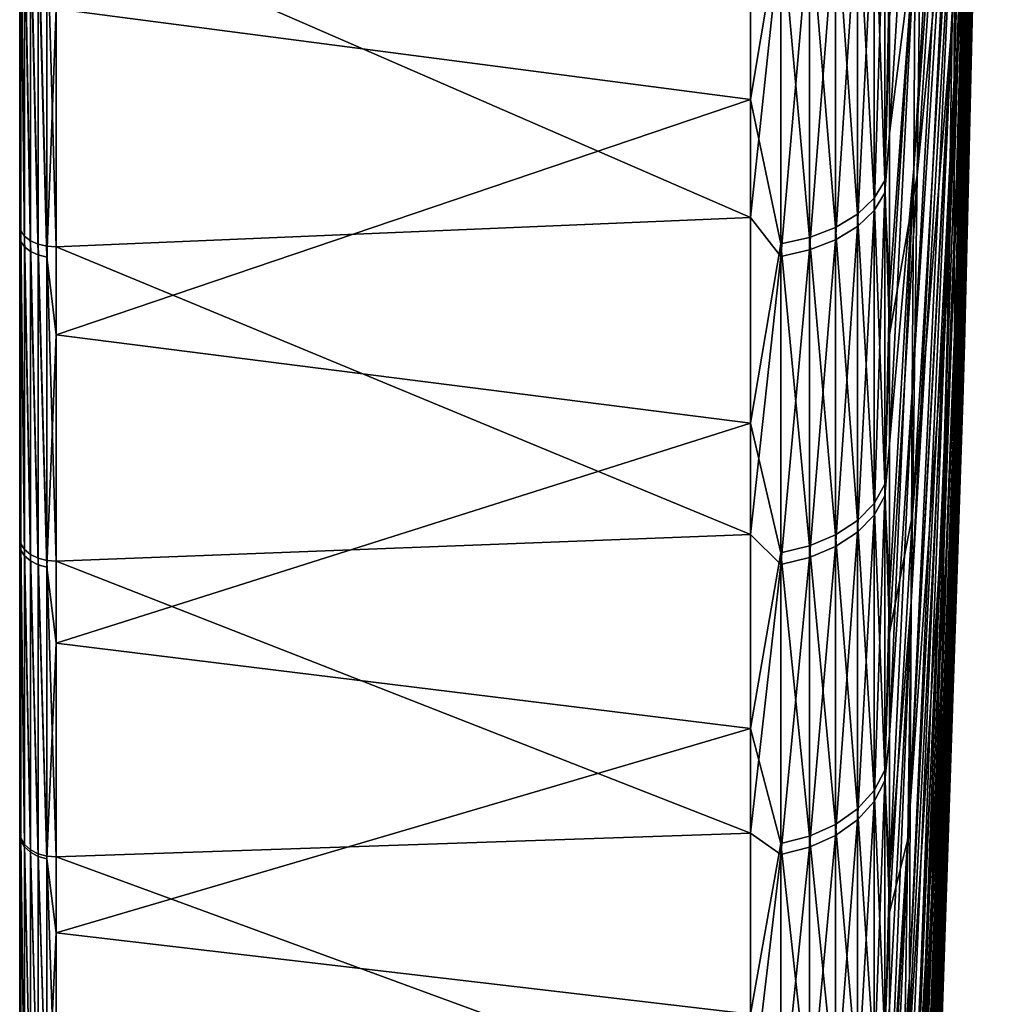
# Model space of a CAD drawing. Header units: metres. Extents: x 59 to 125, y -85 to 102.
# Tile 3 of 42: x 59 to 73, y -63 to -49. Entities that reach past the tile are written whole.
import ezdxf

# ---------------------------------------------------------------- set-up
doc = ezdxf.new("R2010")
doc.units = ezdxf.units.M
doc.layers.add('solid_21664500', color=7, linetype='CONTINUOUS')

msp = doc.modelspace()

# ---------------------------------------------------------------- linework, layer by layer
at = {"layer": 'solid_21664500'}
for points in [[(59, -84.156273, 7.615823), (59, 84.286781, 6), (59, 83.660004, 6)], [(59, -84.156273, 7.615823), (59, 83.689133, 11.67921), (59, 84.286781, 6)], [(59, -84.409454, -3.914168), (59, 83.850998, -2.00152), (59, 83.660004, -6)], [(59, -84.156273, 7.615823), (59, 83.660004, 6), (59, 83.850998, 2.00152)], [(59, -84.479797, 1.855262), (59, 83.850998, 2.00152), (59, 83.850998, -2.00152)], [(59, -84.409454, -3.914168), (59, -84.479797, 1.855262), (59, 83.850998, -2.00152)], [(59, -84.479797, 1.855262), (59, -84.156273, 7.615823), (59, 83.850998, 2.00152)], [(59, 83.761658, -11.147238), (59, -83.945526, -9.665577), (59, 83.660004, -6)], [(59, 83.761658, -11.147238), (59, -83.090164, -15.372021), (59, -83.945526, -9.665577)], [(59, 83.761658, -11.147238), (59, 82.92157, -16.257021), (59, -83.090164, -15.372021)], [(59, -83.440346, 13.341134), (59, 82.708168, 17.309969), (59, 83.689133, 11.67921)], [(59, -84.156273, 7.615823), (59, -83.440346, 13.341134), (59, 83.689133, 11.67921)], [(59, -83.945526, -9.665577), (59, -84.409454, -3.914168), (59, 83.660004, -6)], [(59, 82.92157, -16.257021), (59, -81.847366, -21.006769), (59, -83.090164, -15.372021)], [(59, 82.92157, -16.257021), (59, 81.770096, -21.305588), (59, -81.847366, -21.006769)], [(59, -82.335327, 19.004444), (59, 81.348885, 22.861198), (59, 82.708168, 17.309969)], [(59, -83.440346, 13.341134), (59, -82.335327, 19.004444), (59, 82.708168, 17.309969)], [(59, 81.770096, -21.305588), (59, 80.311546, -26.27416), (59, -81.847366, -21.006769)], [(59, -80.846359, 24.579268), (59, 79.617409, 28.308016), (59, 81.348885, 22.861198)], [(59, -82.335327, 19.004444), (59, -80.846359, 24.579268), (59, 81.348885, 22.861198)], [(59, 80.311546, -26.27416), (59, -80.222961, -26.543432), (59, -81.847366, -21.006769)], [(59, 80.311546, -26.27416), (59, 78.551414, -31.144053), (59, -80.222961, -26.543432)], [(59, -78.980499, 30.039265), (59, 77.521759, 33.62521), (59, 79.617409, 28.308016)], [(59, -80.846359, 24.579268), (59, -78.980499, 30.039265), (59, 79.617409, 28.308016)], [(59, 78.551414, -31.144053), (59, -78.224594, -31.956083), (59, -80.222961, -26.543432)], [(59, 78.551414, -31.144053), (59, 76.496223, -35.897137), (59, -78.224594, -31.956083)], [(59, -76.746208, 35.359512), (59, 75.071571, 38.788372), (59, 77.521759, 33.62521)], [(59, -78.980499, 30.039265), (59, -76.746208, 35.359512), (59, 77.521759, 33.62521)], [(59, 76.496223, -35.897137), (59, -75.861549, -37.219658), (59, -78.224594, -31.956083)], [(59, 76.496223, -35.897137), (59, 74.155876, -40.511539), (59, -75.861549, -37.219658)], [(59, -74.155876, 40.511539), (59, 72.278084, 43.77393), (59, 75.071571, 38.788372)], [(59, -76.746208, 35.359512), (59, -74.155876, 40.511539), (59, 75.071571, 38.788372)], [(59, 74.155876, -40.511539), (59, -73.144676, -42.309959), (59, -75.861549, -37.219658)], [(59, 74.155876, -40.511539), (59, 71.220154, -45.474884), (59, -73.144676, -42.309959)], [(59, -71.250275, 45.42767), (59, 69.153824, 48.559505), (59, 72.278084, 43.77393)], [(59, -74.155876, 40.511539), (59, -71.250275, 45.42767), (59, 72.278084, 43.77393)], [(59, 71.220154, -45.474884), (59, -70.086655, -47.203133), (59, -73.144676, -42.309959)], [(59, 71.220154, -45.474884), (59, 67.950516, -50.229515), (59, -70.086655, -47.203133)], [(59, -68.016335, 50.14035), (59, 65.713104, 53.123096), (59, 69.153824, 48.559505)], [(59, -71.250275, 45.42767), (59, -68.016335, 50.14035), (59, 69.153824, 48.559505)], [(59, 67.950516, -50.229515), (59, -66.701797, -51.876247), (59, -70.086655, -47.203133)], [(59, 67.950516, -50.229515), (59, 64.364212, -54.749634), (59, -66.701797, -51.876247)], [(59, -64.471413, 54.62336), (59, 61.971722, 57.443722), (59, 65.713104, 53.123096)], [(59, -68.016335, 50.14035), (59, -64.471413, 54.62336), (59, 65.713104, 53.123096)], [(59, 64.364212, -54.749634), (59, -63.005966, -56.307415), (59, -66.701797, -51.876247)], [(59, 64.364212, -54.749634), (59, 60.477657, -59.014645), (59, -63.005966, -56.307415)], [(59, -60.631454, 58.856625), (59, 57.94688, 61.501507), (59, 61.971722, 57.443722)], [(59, -64.471413, 54.62336), (59, -60.631454, 58.856625), (59, 61.971722, 57.443722)], [(59, 60.477657, -59.014645), (59, -59.016479, -60.475891), (59, -63.005966, -56.307415)], [(59, 60.477657, -59.014645), (59, 56.309189, -63.004383), (59, -59.016479, -60.475891)], [(59, -56.514217, 62.820541), (59, 53.657104, 65.277817), (59, 57.94688, 61.501507)], [(59, -60.631454, 58.856625), (59, -56.514217, 62.820541), (59, 57.94688, 61.501507)], [(59, 56.309189, -63.004383), (59, -54.752037, -64.362206), (59, -59.016479, -60.475891)], [(59, 56.309189, -63.004383), (59, 51.878323, -66.700211), (59, -54.752037, -64.362206)], [(59, -52.13863, 66.496933), (59, 49.122105, 68.755348), (59, 53.657104, 65.277817)], [(59, -56.514217, 62.820541), (59, -52.13863, 66.496933), (59, 53.657104, 65.277817)], [(59, 51.878323, -66.700211), (59, -50.232197, -67.94854), (59, -54.752037, -64.362206)], [(59, 51.878323, -66.700211), (59, 47.20578, -70.0849), (59, -50.232197, -67.94854)], [(59, -52.13863, 66.496933), (59, -47.524696, 69.869034), (59, 49.122105, 68.755348)], [(59, 47.20578, -70.0849), (59, -45.477943, -71.218201), (59, -50.232197, -67.94854)], [(72.092766, -50.072788, 30.411446), (72.558052, -35.230972, 20.758156), (72.559898, -34.467342, 21.843796)], [(72.092766, -50.072788, 30.411446), (72.559898, -34.467342, 21.843796), (72.096527, -48.526287, 32.605499)], [(72.68187, -34.685608, 0.787616), (72.315369, -50.305882, -7.714169), (72.344849, -48.786427, -9.926626)], [(72.68187, -34.685608, 0.787616), (72.667358, -35.426537, 1.888707), (72.315369, -50.305882, -7.714169)], [(72.558052, -35.230972, 20.758156), (72.091515, -51.448273, 28.106319), (72.507881, -37.86768, 20.687208)], [(72.092766, -50.072788, 30.411446), (72.091515, -51.448273, 28.106319), (72.558052, -35.230972, 20.758156)], [(72.667358, -35.426537, 1.888707), (72.287102, -51.652988, -5.39273), (72.315369, -50.305882, -7.714169)], [(72.667358, -35.426537, 1.888707), (72.653458, -36.082493, 3.042447), (72.287102, -51.652988, -5.39273)], [(72.557442, -35.910732, 19.618122), (72.507881, -37.86768, 20.687208), (72.092766, -52.644718, 25.703592)], [(72.558052, -36.502735, 18.430218), (72.557442, -35.910732, 19.618122), (72.092766, -52.644718, 25.703592)], [(72.653458, -36.082493, 3.042447), (72.260216, -52.819981, -2.97571), (72.287102, -51.652988, -5.39273)], [(72.653458, -36.082493, 3.042447), (72.640244, -36.649757, 4.242291), (72.260216, -52.819981, -2.97571)], [(72.559898, -37.003666, 17.20113), (72.558052, -36.502735, 18.430218), (72.092766, -52.644718, 25.703592)], [(72.640244, -36.649757, 4.242291), (72.234863, -53.800121, -0.477058), (72.260216, -52.819981, -2.97571)], [(72.640244, -36.649757, 4.242291), (72.627785, -37.125107, 5.481433), (72.234863, -53.800121, -0.477058)], [(72.559898, -37.003666, 17.20113), (72.092766, -52.644718, 25.703592), (72.096527, -53.655323, 23.21698)], [(72.562958, -37.410675, 15.937832), (72.559898, -37.003666, 17.20113), (72.096527, -53.655323, 23.21698)], [(72.627785, -37.125107, 5.481433), (72.211205, -54.587749, 2.088806), (72.234863, -53.800121, -0.477058)], [(72.627785, -37.125107, 5.481433), (72.616165, -37.505852, 6.752845), (72.211205, -54.587749, 2.088806)], [(72.562958, -37.410675, 15.937832), (72.096527, -53.655323, 23.21698), (72.102768, -54.474251, 20.660833)], [(72.567215, -37.721458, 14.647489), (72.562958, -37.410675, 15.937832), (72.102768, -54.474251, 20.660833)], [(72.616165, -37.505852, 6.752845), (72.189362, -55.178322, 4.707073), (72.211205, -54.587749, 2.088806)], [(72.616165, -37.505852, 6.752845), (72.605438, -37.789829, 8.049314), (72.189362, -55.178322, 4.707073)], [(72.567215, -37.721458, 14.647489), (72.102768, -54.474251, 20.660833), (72.111458, -55.096783, 18.049902)], [(72.572655, -37.93425, 13.337421), (72.567215, -37.721458, 14.647489), (72.111458, -55.096783, 18.049902)], [(72.605438, -37.789829, 8.049314), (72.169464, -55.568432, 7.362632), (72.189362, -55.178322, 4.707073)], [(72.605438, -37.789829, 8.049314), (72.595673, -37.97543, 9.363484), (72.169464, -55.568432, 7.362632)], [(72.507881, -37.86768, 20.687208), (72.091515, -51.448273, 28.106319), (72.092766, -52.644718, 25.703592)], [(72.572655, -37.93425, 13.337421), (72.111458, -55.096783, 18.049902), (72.122543, -55.519318, 15.399258)], [(72.579231, -38.047844, 12.015059), (72.572655, -37.93425, 13.337421), (72.122543, -55.519318, 15.399258)], [(72.579231, -38.047844, 12.015059), (72.122543, -55.519318, 15.399258), (72.135956, -55.739422, 12.724196)], [(72.586922, -38.061596, 10.687904), (72.579231, -38.047844, 12.015059), (72.135956, -55.739422, 12.724196)], [(72.586922, -38.061596, 10.687904), (72.135956, -55.739422, 12.724196), (72.151627, -55.755825, 10.040158)], [(72.595673, -37.97543, 9.363484), (72.151627, -55.755825, 10.040158), (72.169464, -55.568432, 7.362632)], [(72.595673, -37.97543, 9.363484), (72.586922, -38.061596, 10.687904), (72.151627, -55.755825, 10.040158)], [(72.504425, -38.942772, -18.933334), (72.064224, -49.274357, -33.348747), (72.113037, -45.867393, -35.378971)], [(72.504425, -38.942772, -18.933334), (72.471504, -41.174393, -17.442238), (72.064224, -49.274357, -33.348747)], [(72.135963, -40.822285, 40.028828), (71.547379, -48.032024, 56.458237), (71.524551, -51.339542, 54.26931)], [(72.122543, -42.954536, 38.398224), (72.135963, -40.822285, 40.028828), (71.524551, -51.339542, 54.26931)], [(72.471504, -41.174393, -17.442238), (72.015686, -52.520061, -31.069576), (72.064224, -49.274357, -33.348747)], [(72.471504, -41.174393, -17.442238), (72.438896, -43.286369, -15.786017), (72.015686, -52.520061, -31.069576)], [(71.574043, -51.439022, -52.419685), (72.161842, -42.31823, -37.148895), (72.113037, -45.867393, -35.378971)], [(71.574043, -51.439022, -52.419685), (71.64019, -46.507431, -54.595974), (72.161842, -42.31823, -37.148895)], [(72.122543, -42.954536, 38.398224), (71.524551, -51.339542, 54.26931), (71.50502, -54.474251, 51.839333)], [(72.111458, -44.95686, 36.610447), (72.122543, -42.954536, 38.398224), (71.50502, -54.474251, 51.839333)], [(72.438896, -43.286369, -15.786017), (71.96769, -55.586365, -28.554207), (72.015686, -52.520061, -31.069576)], [(72.438896, -43.286369, -15.786017), (72.406792, -45.266514, -13.974231), (71.96769, -55.586365, -28.554207)], [(71.573364, -44.570202, 58.393875), (71.185867, -48.591576, 67.083939), (71.18586, -50.853588, 65.385902)], [(71.547379, -48.032024, 56.458237), (71.573364, -44.570202, 58.393875), (71.18586, -50.853588, 65.385902)], [(72.111458, -44.95686, 36.610447), (71.50502, -54.474251, 51.839333), (71.488892, -57.418625, 49.181892)], [(72.102768, -46.817688, 34.675816), (72.111458, -44.95686, 36.610447), (71.488892, -57.418625, 49.181892)], [(72.406792, -45.266514, -13.974231), (71.920509, -58.456108, -25.816704), (71.96769, -55.586365, -28.554207)], [(72.406792, -45.266514, -13.974231), (72.375389, -47.103401, -12.017336), (71.920509, -58.456108, -25.816704)], [(59.017467, -47.804764, -69.836525), (59, -50.232197, -67.94854), (59, -45.477943, -71.218201)], [(69.240135, -45.609596, -71.424988), (69.240135, -50.377483, -68.145973), (59.513088, -49.104298, -69.381325)], [(69.664322, -47.837074, -69.88372), (69.240135, -50.377483, -68.145973), (69.240135, -45.609596, -71.424988)], [(71.507652, -56.190544, -49.874142), (72.113037, -45.867393, -35.378971), (72.064224, -49.274357, -33.348747)], [(71.507652, -56.190544, -49.874142), (71.574043, -51.439022, -52.419685), (72.113037, -45.867393, -35.378971)], [(71.64019, -46.507431, -54.595974), (71.185867, -53.670979, -63.0937), (71.185867, -49.240242, -66.609154)], [(71.574043, -51.439022, -52.419685), (71.185867, -53.670979, -63.0937), (71.64019, -46.507431, -54.595974)], [(72.102768, -46.817688, 34.675816), (71.488892, -57.418625, 49.181892), (71.47625, -60.1562, 46.311855)], [(72.096527, -48.526287, 32.605499), (72.102768, -46.817688, 34.675816), (71.47625, -60.1562, 46.311855)], [(70.969337, -47.253281, -69.030876), (71.122032, -47.02718, -68.700577), (71.122032, -51.510857, -65.40609)], [(71.185867, -49.240242, -66.609154), (71.122032, -51.510857, -65.40609), (71.122032, -47.02718, -68.700577)], [(72.375389, -47.103401, -12.017336), (71.874405, -61.113251, -22.872377), (71.920509, -58.456108, -25.816704)], [(72.375389, -47.103401, -12.017336), (72.344849, -48.786427, -9.926626), (71.874405, -61.113251, -22.872377)], [(70.734901, -47.455826, -69.326767), (70.969337, -47.253281, -69.030876), (70.969337, -51.758514, -65.720551)], [(70.969337, -51.931568, 65.583893), (71.122032, -51.683086, 65.270081), (71.122032, -47.208111, 68.576378)], [(70.969337, -47.435078, 68.906082), (70.969337, -51.931568, 65.583893), (71.122032, -47.208111, 68.576378)], [(70.969337, -51.758514, -65.720551), (70.969337, -47.253281, -69.030876), (71.122032, -51.510857, -65.40609)], [(71.185867, -48.591576, 67.083939), (71.122032, -47.208111, 68.576378), (71.122032, -51.683086, 65.270081)], [(69.240135, -52.027248, 66.894913), (69.240135, -47.340893, 70.289429), (59.513088, -47.793961, 70.290375)], [(69.664322, -48.021118, 69.757385), (69.240135, -47.340893, 70.289429), (69.240135, -52.027248, 66.894913)], [(70.734901, -52.154167, 65.865005), (70.969337, -51.931568, 65.583893), (70.969337, -47.435078, 68.906082)], [(70.734901, -47.638401, 69.201431), (70.734901, -52.154167, 65.865005), (70.969337, -47.435078, 68.906082)], [(59.017467, -52.216064, 66.602692), (59, -47.524696, 69.869034), (59, -52.13863, 66.496933)], [(59.017467, -52.216064, 66.602692), (59.017467, -47.594482, 69.980003), (59, -47.524696, 69.869034)], [(70.429466, -47.625519, -69.574669), (70.734901, -47.455826, -69.326767), (70.734901, -51.980366, -66.002251)], [(70.734901, -51.980366, -66.002251), (70.734901, -47.455826, -69.326767), (70.969337, -51.758514, -65.720551)], [(59.068981, -52.290188, 66.700134), (59.017467, -47.594482, 69.980003), (59.017467, -52.216064, 66.602692)], [(59.068981, -47.661602, 70.082405), (59.017467, -47.594482, 69.980003), (59.068981, -52.290188, 66.700134)], [(59.068981, -47.661602, 70.082405), (59.150913, -52.353249, 66.783539), (59.150913, -47.718628, 70.170052)], [(59.068981, -47.661602, 70.082405), (59.068981, -52.290188, 66.700134), (59.150913, -52.353249, 66.783539)], [(59.150913, -47.718628, 70.170052), (59.257481, -52.400784, 66.847008), (59.257481, -47.761524, 70.236755)], [(59.150913, -47.718628, 70.170052), (59.150913, -52.353249, 66.783539), (59.257481, -52.400784, 66.847008)], [(70.06707, -47.754574, -69.763199), (70.429466, -47.625519, -69.574669), (70.429466, -52.166241, -66.238266)], [(70.429466, -52.166241, -66.238266), (70.429466, -47.625519, -69.574669), (70.734901, -51.980366, -66.002251)], [(70.429466, -52.34066, 66.100525), (70.734901, -52.154167, 65.865005), (70.734901, -47.638401, 69.201431)], [(70.429466, -47.808746, 69.448883), (70.429466, -52.34066, 66.100525), (70.734901, -47.638401, 69.201431)], [(59.017467, -52.362576, -66.487564), (59, -50.232197, -67.94854), (59.017467, -47.804764, -69.836525)], [(59.017467, -47.804764, -69.836525), (59.068981, -47.873917, -69.937546), (59.068981, -52.43832, -66.58374)], [(59.017467, -52.362576, -66.487564), (59.017467, -47.804764, -69.836525), (59.068981, -52.43832, -66.58374)], [(59.257481, -47.761524, 70.236755), (59.381157, -52.429432, 66.886086), (59.381157, -47.787251, 70.277824)], [(59.257481, -47.761524, 70.236755), (59.257481, -52.400784, 66.847008), (59.381157, -52.429432, 66.886086)], [(59.381157, -47.787251, 70.277824), (59.513088, -52.437145, 66.898026), (59.513088, -47.793961, 70.290375)], [(59.381157, -47.787251, 70.277824), (59.381157, -52.429432, 66.886086), (59.513088, -52.437145, 66.898026)], [(69.240135, -52.027248, 66.894913), (59.513088, -47.793961, 70.290375), (59.513088, -52.437145, 66.898026)], [(69.664322, -52.397968, -66.532501), (69.240135, -50.377483, -68.145973), (69.664322, -47.837074, -69.88372)], [(69.664322, -47.837074, -69.88372), (70.06707, -47.754574, -69.763199), (70.06707, -52.307602, -66.417755)], [(69.664322, -52.397968, -66.532501), (69.664322, -47.837074, -69.88372), (70.06707, -52.307602, -66.417755)], [(70.06707, -52.307602, -66.417755), (70.06707, -47.754574, -69.763199), (70.429466, -52.166241, -66.238266)], [(70.06707, -52.482494, 66.279648), (70.429466, -52.34066, 66.100525), (70.429466, -47.808746, 69.448883)], [(70.06707, -47.938301, 69.637077), (70.06707, -52.482494, 66.279648), (70.429466, -47.808746, 69.448883)], [(59.068981, -47.873917, -69.937546), (59.150913, -47.932968, -70.023811), (59.150913, -52.503002, -66.665871)], [(59.068981, -52.43832, -66.58374), (59.068981, -47.873917, -69.937546), (59.150913, -52.503002, -66.665871)], [(59.150913, -47.932968, -70.023811), (59.257481, -47.977749, -70.089233), (59.257481, -52.552055, -66.728149)], [(59.150913, -52.503002, -66.665871), (59.150913, -47.932968, -70.023811), (59.257481, -52.552055, -66.728149)], [(59.257481, -47.977749, -70.089233), (59.381157, -48.005104, -70.129189), (59.381157, -52.582016, -66.766197)], [(59.257481, -52.552055, -66.728149), (59.257481, -47.977749, -70.089233), (59.381157, -52.582016, -66.766197)], [(69.664322, -52.573162, 66.39415), (70.06707, -52.482494, 66.279648), (70.06707, -47.938301, 69.637077)], [(69.664322, -48.021118, 69.757385), (69.664322, -52.573162, 66.39415), (70.06707, -47.938301, 69.637077)], [(59.513088, -49.104298, -69.381325), (59.381157, -52.582016, -66.766197), (59.381157, -48.005104, -70.129189)], [(69.664322, -48.021118, 69.757385), (69.240135, -52.027248, 66.894913), (69.664322, -52.573162, 66.39415)], [(71.547379, -48.032024, 56.458237), (71.18586, -50.853588, 65.385902), (71.185867, -53.056458, 63.61132)], [(71.547379, -48.032024, 56.458237), (71.185867, -53.056458, 63.61132), (71.18586, -55.197266, 61.763008)], [(71.524551, -51.339542, 54.26931), (71.547379, -48.032024, 56.458237), (71.18586, -55.197266, 61.763008)], [(72.096527, -48.526287, 32.605499), (71.47625, -60.1562, 46.311855), (71.467171, -62.671661, 43.24527)], [(72.092766, -50.072788, 30.411446), (72.096527, -48.526287, 32.605499), (71.467171, -62.671661, 43.24527)], [(71.18586, -50.853588, 65.385902), (71.185867, -48.591576, 67.083939), (71.122032, -51.683086, 65.270081)], [(72.344849, -48.786427, -9.926626), (71.829636, -63.542927, -19.737694), (71.874405, -61.113251, -22.872377)], [(72.344849, -48.786427, -9.926626), (72.315369, -50.305882, -7.714169), (71.829636, -63.542927, -19.737694)], [(59.513088, -49.104298, -69.381325), (59.513088, -53.670055, -65.91301), (59.381157, -52.582016, -66.766197)], [(69.240135, -50.377483, -68.145973), (59.513088, -53.670055, -65.91301), (59.513088, -49.104298, -69.381325)], [(71.185867, -49.240242, -66.609154), (71.185867, -53.670979, -63.0937), (71.122032, -51.510857, -65.40609)], [(71.441422, -60.734409, -46.974125), (72.064224, -49.274357, -33.348747), (72.015686, -52.520061, -31.069576)], [(71.441422, -60.734409, -46.974125), (71.507652, -56.190544, -49.874142), (72.064224, -49.274357, -33.348747)], [(72.092766, -50.072788, 30.411446), (71.459869, -66.981308, 36.592052), (71.950981, -55.283516, 30.201523)], [(72.092766, -50.072788, 30.411446), (71.4617, -64.950943, 39.999283), (71.459869, -66.981308, 36.592052)], [(72.092766, -50.072788, 30.411446), (71.467171, -62.671661, 43.24527), (71.4617, -64.950943, 39.999283)], [(72.092766, -50.072788, 30.411446), (71.950981, -55.283516, 30.201523), (72.091515, -51.448273, 28.106319)], [(59.017467, -52.362576, -66.487564), (59, -54.752037, -64.362206), (59, -50.232197, -67.94854)], [(72.315369, -50.305882, -7.714169), (71.786453, -65.731552, -16.430183), (71.829636, -63.542927, -19.737694)], [(72.315369, -50.305882, -7.714169), (72.287102, -51.652988, -5.39273), (71.786453, -65.731552, -16.430183)], [(69.240135, -50.377483, -68.145973), (69.240135, -54.910488, -64.549225), (59.513088, -53.670055, -65.91301)], [(69.664322, -52.397968, -66.532501), (69.240135, -54.910488, -64.549225), (69.240135, -50.377483, -68.145973)], [(71.185867, -53.056458, 63.61132), (71.18586, -50.853588, 65.385902), (71.122032, -51.683086, 65.270081)], [(71.524551, -51.339542, 54.26931), (71.18586, -55.197266, 61.763008), (71.185867, -57.273926, 59.842152)], [(71.524551, -51.339542, 54.26931), (71.185867, -57.273926, 59.842152), (71.18586, -59.283607, 57.85202)], [(71.50502, -54.474251, 51.839333), (71.524551, -51.339542, 54.26931), (71.18586, -59.283607, 57.85202)], [(71.574043, -51.439022, -52.419685), (71.18586, -57.851551, -59.284103), (71.185867, -53.670979, -63.0937)], [(71.507652, -56.190544, -49.874142), (71.18586, -57.851551, -59.284103), (71.574043, -51.439022, -52.419685)], [(70.969337, -51.758514, -65.720551), (71.122032, -51.510857, -65.40609), (71.122032, -55.764473, -61.819485)], [(71.185867, -53.670979, -63.0937), (71.122032, -55.764473, -61.819485), (71.122032, -51.510857, -65.40609)], [(72.091515, -51.448273, 28.106319), (71.950981, -55.283516, 30.201523), (71.4617, -68.751381, 33.042629)], [(72.092766, -52.644718, 25.703592), (72.091515, -51.448273, 28.106319), (71.4617, -68.751381, 33.042629)], [(70.969337, -56.196121, 61.968788), (71.122032, -55.927231, 61.672276), (71.122032, -51.683086, 65.270081)], [(70.969337, -51.931568, 65.583893), (70.969337, -56.196121, 61.968788), (71.122032, -51.683086, 65.270081)], [(71.185867, -53.056458, 63.61132), (71.122032, -51.683086, 65.270081), (71.122032, -55.927231, 61.672276)], [(72.287102, -51.652988, -5.39273), (71.745094, -67.666893, -12.968342), (71.786453, -65.731552, -16.430183)], [(72.287102, -51.652988, -5.39273), (72.260216, -52.819981, -2.97571), (71.745094, -67.666893, -12.968342)], [(70.734901, -51.980366, -66.002251), (70.969337, -51.758514, -65.720551), (70.969337, -56.032578, -62.116703)], [(70.969337, -56.032578, -62.116703), (70.969337, -51.758514, -65.720551), (71.122032, -55.764473, -61.819485)], [(70.429466, -52.166241, -66.238266), (70.734901, -51.980366, -66.002251), (70.734901, -56.272755, -62.382954)], [(70.734901, -56.436996, 62.234406), (70.969337, -56.196121, 61.968788), (70.969337, -51.931568, 65.583893)], [(70.734901, -52.154167, 65.865005), (70.734901, -56.436996, 62.234406), (70.969337, -51.931568, 65.583893)], [(70.734901, -56.272755, -62.382954), (70.734901, -51.980366, -66.002251), (70.969337, -56.032578, -62.116703)], [(69.240135, -56.471031, 63.188499), (69.240135, -52.027248, 66.894913), (59.513088, -52.437145, 66.898026)], [(69.664322, -52.573162, 66.39415), (69.240135, -52.027248, 66.894913), (69.240135, -56.471031, 63.188499)], [(59.017467, -56.598778, 62.920696), (59, -52.13863, 66.496933), (59, -56.514217, 62.820541)], [(59.017467, -56.598778, 62.920696), (59.017467, -52.216064, 66.602692), (59, -52.13863, 66.496933)], [(59.068981, -56.679543, 63.012711), (59.017467, -52.216064, 66.602692), (59.017467, -56.598778, 62.920696)], [(59.068981, -52.290188, 66.700134), (59.017467, -52.216064, 66.602692), (59.068981, -56.679543, 63.012711)], [(70.06707, -52.307602, -66.417755), (70.429466, -52.166241, -66.238266), (70.429466, -56.473976, -62.606026)], [(70.429466, -56.638805, 62.456944), (70.734901, -56.436996, 62.234406), (70.734901, -52.154167, 65.865005)], [(70.429466, -52.34066, 66.100525), (70.429466, -56.638805, 62.456944), (70.734901, -52.154167, 65.865005)], [(70.429466, -56.473976, -62.606026), (70.429466, -52.166241, -66.238266), (70.734901, -56.272755, -62.382954)], [(59.017467, -56.686523, -62.841656), (59, -54.752037, -64.362206), (59.017467, -52.362576, -66.487564)], [(59.017467, -52.362576, -66.487564), (59.068981, -52.43832, -66.58374), (59.068981, -56.768524, -62.932556)], [(59.017467, -56.686523, -62.841656), (59.017467, -52.362576, -66.487564), (59.068981, -56.768524, -62.932556)], [(59.068981, -52.290188, 66.700134), (59.150913, -56.748322, 63.091454), (59.150913, -52.353249, 66.783539)], [(59.068981, -52.290188, 66.700134), (59.068981, -56.679543, 63.012711), (59.150913, -56.748322, 63.091454)], [(59.150913, -52.353249, 66.783539), (59.257481, -56.800255, 63.151371), (59.257481, -52.400784, 66.847008)], [(59.150913, -52.353249, 66.783539), (59.150913, -56.748322, 63.091454), (59.257481, -56.800255, 63.151371)], [(59.257481, -52.400784, 66.847008), (59.381157, -56.831673, 63.188244), (59.381157, -52.429432, 66.886086)], [(59.257481, -52.400784, 66.847008), (59.257481, -56.800255, 63.151371), (59.381157, -56.831673, 63.188244)], [(69.664322, -56.724834, -62.884125), (69.240135, -54.910488, -64.549225), (69.664322, -52.397968, -66.532501)], [(69.664322, -52.397968, -66.532501), (70.06707, -52.307602, -66.417755), (70.06707, -56.62701, -62.775677)], [(69.664322, -56.724834, -62.884125), (69.664322, -52.397968, -66.532501), (70.06707, -56.62701, -62.775677)], [(70.06707, -56.62701, -62.775677), (70.06707, -52.307602, -66.417755), (70.429466, -56.473976, -62.606026)], [(70.06707, -56.792286, 62.626194), (70.429466, -56.638805, 62.456944), (70.429466, -52.34066, 66.100525)], [(70.06707, -52.482494, 66.279648), (70.06707, -56.792286, 62.626194), (70.429466, -52.34066, 66.100525)], [(59.068981, -52.43832, -66.58374), (59.150913, -52.503002, -66.665871), (59.150913, -56.838547, -63.010181)], [(59.068981, -56.768524, -62.932556), (59.068981, -52.43832, -66.58374), (59.150913, -56.838547, -63.010181)], [(59.150913, -52.503002, -66.665871), (59.257481, -52.552055, -66.728149), (59.257481, -56.891647, -63.06905)], [(59.150913, -56.838547, -63.010181), (59.150913, -52.503002, -66.665871), (59.257481, -56.891647, -63.06905)], [(59.381157, -52.429432, 66.886086), (59.513088, -56.84034, 63.199493), (59.513088, -52.437145, 66.898026)], [(59.381157, -52.429432, 66.886086), (59.381157, -56.831673, 63.188244), (59.513088, -56.84034, 63.199493)], [(69.240135, -56.471031, 63.188499), (59.513088, -52.437145, 66.898026), (59.513088, -56.84034, 63.199493)], [(69.664322, -56.8904, 62.734383), (70.06707, -56.792286, 62.626194), (70.06707, -52.482494, 66.279648)], [(69.664322, -52.573162, 66.39415), (69.664322, -56.8904, 62.734383), (70.06707, -52.482494, 66.279648)], [(71.375725, -65.044228, -43.736481), (72.015686, -52.520061, -31.069576), (71.96769, -55.586365, -28.554207)], [(71.375725, -65.044228, -43.736481), (71.441422, -60.734409, -46.974125), (72.015686, -52.520061, -31.069576)], [(59.257481, -52.552055, -66.728149), (59.381157, -52.582016, -66.766197), (59.381157, -56.924084, -63.105007)], [(59.257481, -56.891647, -63.06905), (59.257481, -52.552055, -66.728149), (59.381157, -56.924084, -63.105007)], [(59.513088, -53.670055, -65.91301), (59.381157, -56.924084, -63.105007), (59.381157, -52.582016, -66.766197)], [(69.664322, -52.573162, 66.39415), (69.240135, -56.471031, 63.188499), (69.664322, -56.8904, 62.734383)], [(72.092766, -52.644718, 25.703592), (71.4617, -68.751381, 33.042629), (71.467171, -70.251282, 29.370867)], [(72.096527, -53.655323, 23.21698), (72.092766, -52.644718, 25.703592), (71.467171, -70.251282, 29.370867)], [(72.260216, -52.819981, -2.97571), (71.705795, -69.338112, -9.371531), (71.745094, -67.666893, -12.968342)], [(72.260216, -52.819981, -2.97571), (72.234863, -53.800121, -0.477058), (71.705795, -69.338112, -9.371531)], [(71.18586, -55.197266, 61.763008), (71.185867, -53.056458, 63.61132), (71.122032, -55.927231, 61.672276)], [(59.513088, -53.670055, -65.91301), (59.513088, -57.9916, -62.144787), (59.381157, -56.924084, -63.105007)], [(69.240135, -54.910488, -64.549225), (59.513088, -57.9916, -62.144787), (59.513088, -53.670055, -65.91301)], [(71.185867, -53.670979, -63.0937), (71.18586, -57.851551, -59.284103), (71.122032, -55.764473, -61.819485)], [(72.096527, -53.655323, 23.21698), (71.467171, -70.251282, 29.370867), (71.47625, -71.472618, 25.597294)], [(72.102768, -54.474251, 20.660833), (72.096527, -53.655323, 23.21698), (71.47625, -71.472618, 25.597294)], [(72.234863, -53.800121, -0.477058), (71.66877, -70.735878, -5.659863), (71.705795, -69.338112, -9.371531)], [(72.234863, -53.800121, -0.477058), (72.211205, -54.587749, 2.088806), (71.66877, -70.735878, -5.659863)], [(71.50502, -54.474251, 51.839333), (71.18586, -59.283607, 57.85202), (71.185867, -61.224274, 55.79409)], [(71.488892, -57.418625, 49.181892), (71.50502, -54.474251, 51.839333), (71.185867, -61.224274, 55.79409)], [(72.102768, -54.474251, 20.660833), (71.47625, -71.472618, 25.597294), (71.488892, -72.408554, 21.743017)], [(72.111458, -55.096783, 18.049902), (72.102768, -54.474251, 20.660833), (71.488892, -72.408554, 21.743017)], [(72.211205, -54.587749, 2.088806), (71.634232, -71.852364, -1.854097), (71.66877, -70.735878, -5.659863)], [(72.211205, -54.587749, 2.088806), (72.189362, -55.178322, 4.707073), (71.634232, -71.852364, -1.854097)], [(59.017467, -56.686523, -62.841656), (59, -59.016479, -60.475891), (59, -54.752037, -64.362206)], [(69.240135, -54.910488, -64.549225), (69.240135, -59.187473, -60.65152), (59.513088, -57.9916, -62.144787)], [(69.664322, -56.724834, -62.884125), (69.240135, -59.187473, -60.65152), (69.240135, -54.910488, -64.549225)], [(72.111458, -55.096783, 18.049902), (71.488892, -72.408554, 21.743017), (71.50502, -73.053856, 17.829592)], [(72.122543, -55.519318, 15.399258), (72.111458, -55.096783, 18.049902), (71.50502, -73.053856, 17.829592)], [(71.185867, -57.273926, 59.842152), (71.18586, -55.197266, 61.763008), (71.122032, -55.927231, 61.672276)], [(71.950981, -55.283516, 30.201523), (71.459869, -66.981308, 36.592052), (71.4617, -68.751381, 33.042629)], [(72.189362, -55.178322, 4.707073), (71.602371, -72.681328, 2.024483), (71.634232, -71.852364, -1.854097)], [(72.189362, -55.178322, 4.707073), (72.169464, -55.568432, 7.362632), (71.602371, -72.681328, 2.024483)], [(72.122543, -55.519318, 15.399258), (71.50502, -73.053856, 17.829592), (71.524551, -73.404922, 13.878901)], [(72.135956, -55.739422, 12.724196), (72.122543, -55.519318, 15.399258), (71.524551, -73.404922, 13.878901)], [(72.169464, -55.568432, 7.362632), (71.573364, -73.218132, 5.954187), (71.602371, -72.681328, 2.024483)], [(72.169464, -55.568432, 7.362632), (72.151627, -55.755825, 10.040158), (71.573364, -73.218132, 5.954187)], [(71.310944, -69.094971, -40.180008), (71.96769, -55.586365, -28.554207), (71.920509, -58.456108, -25.816704)], [(71.310944, -69.094971, -40.180008), (71.375725, -65.044228, -43.736481), (71.96769, -55.586365, -28.554207)], [(70.969337, -56.032578, -62.116703), (71.122032, -55.764473, -61.819485), (71.122032, -59.769028, -57.956776)], [(71.18586, -57.851551, -59.284103), (71.122032, -59.769028, -57.956776), (71.122032, -55.764473, -61.819485)], [(72.135956, -55.739422, 12.724196), (71.524551, -73.404922, 13.878901), (71.547379, -73.459785, 9.91304)], [(72.151627, -55.755825, 10.040158), (72.135956, -55.739422, 12.724196), (71.547379, -73.459785, 9.91304)], [(72.151627, -55.755825, 10.040158), (71.547379, -73.459785, 9.91304), (71.573364, -73.218132, 5.954187)], [(70.969337, -60.209686, 58.076916), (71.122032, -59.921593, 57.799026), (71.122032, -55.927231, 61.672276)], [(70.969337, -56.196121, 61.968788), (70.969337, -60.209686, 58.076916), (71.122032, -55.927231, 61.672276)], [(71.185867, -57.273926, 59.842152), (71.122032, -55.927231, 61.672276), (71.122032, -59.921593, 57.799026)], [(70.734901, -56.272755, -62.382954), (70.969337, -56.032578, -62.116703), (70.969337, -60.056389, -58.235424)], [(70.969337, -60.056389, -58.235424), (70.969337, -56.032578, -62.116703), (71.122032, -59.769028, -57.956776)], [(70.429466, -56.473976, -62.606026), (70.734901, -56.272755, -62.382954), (70.734901, -60.313812, -58.485043)], [(70.734901, -60.467766, 58.325855), (70.969337, -60.209686, 58.076916), (70.969337, -56.196121, 61.968788)], [(70.734901, -56.436996, 62.234406), (70.734901, -60.467766, 58.325855), (70.969337, -56.196121, 61.968788)], [(70.734901, -60.313812, -58.485043), (70.734901, -56.272755, -62.382954), (70.969337, -60.056389, -58.235424)], [(71.507652, -56.190544, -49.874142), (71.18586, -61.762318, -55.198059), (71.18586, -57.851551, -59.284103)], [(71.441422, -60.734409, -46.974125), (71.18586, -61.762318, -55.198059), (71.507652, -56.190544, -49.874142)], [(59.017467, -60.722576, 58.950863), (59, -56.514217, 62.820541), (59, -60.631454, 58.856625)], [(59.017467, -60.722576, 58.950863), (59.017467, -56.598778, 62.920696), (59, -56.514217, 62.820541)], [(69.240135, -60.65152, 59.187473), (69.240135, -56.471031, 63.188499), (59.513088, -56.84034, 63.199493)], [(69.664322, -56.8904, 62.734383), (69.240135, -56.471031, 63.188499), (69.240135, -60.65152, 59.187473)], [(70.06707, -56.62701, -62.775677), (70.429466, -56.473976, -62.606026), (70.429466, -60.529484, -58.694172)], [(70.429466, -60.683987, 58.534416), (70.734901, -60.467766, 58.325855), (70.734901, -56.436996, 62.234406)], [(70.429466, -56.638805, 62.456944), (70.429466, -60.683987, 58.534416), (70.734901, -56.436996, 62.234406)], [(70.429466, -60.529484, -58.694172), (70.429466, -56.473976, -62.606026), (70.734901, -60.313812, -58.485043)], [(59.017467, -60.757298, -58.915077), (59, -59.016479, -60.475891), (59.017467, -56.686523, -62.841656)], [(59.068981, -60.809582, 59.036995), (59.017467, -56.598778, 62.920696), (59.017467, -60.722576, 58.950863)], [(59.068981, -56.679543, 63.012711), (59.017467, -56.598778, 62.920696), (59.068981, -60.809582, 59.036995)], [(59.017467, -56.686523, -62.841656), (59.068981, -56.768524, -62.932556), (59.068981, -60.845184, -59.000301)], [(59.017467, -60.757298, -58.915077), (59.017467, -56.686523, -62.841656), (59.068981, -60.845184, -59.000301)], [(59.068981, -56.679543, 63.012711), (59.150913, -60.883739, 59.110691), (59.150913, -56.748322, 63.091454)], [(59.068981, -56.679543, 63.012711), (59.068981, -60.809582, 59.036995), (59.150913, -60.883739, 59.110691)], [(69.664322, -56.724834, -62.884125), (70.06707, -56.62701, -62.775677), (70.06707, -60.693508, -58.853226)], [(70.06707, -60.693508, -58.853226), (70.06707, -56.62701, -62.775677), (70.429466, -60.529484, -58.694172)], [(70.06707, -60.848431, 58.693035), (70.429466, -60.683987, 58.534416), (70.429466, -56.638805, 62.456944)], [(70.06707, -56.792286, 62.626194), (70.06707, -60.848431, 58.693035), (70.429466, -56.638805, 62.456944)], [(59.068981, -56.768524, -62.932556), (59.150913, -56.838547, -63.010181), (59.150913, -60.920235, -59.073078)], [(59.068981, -60.845184, -59.000301), (59.068981, -56.768524, -62.932556), (59.150913, -60.920235, -59.073078)], [(59.150913, -56.748322, 63.091454), (59.257481, -60.939808, 59.166752), (59.257481, -56.800255, 63.151371)], [(59.150913, -56.748322, 63.091454), (59.150913, -60.883739, 59.110691), (59.257481, -60.939808, 59.166752)], [(59.257481, -56.800255, 63.151371), (59.381157, -60.973827, 59.201229), (59.381157, -56.831673, 63.188244)], [(59.257481, -56.800255, 63.151371), (59.257481, -60.939808, 59.166752), (59.381157, -60.973827, 59.201229)], [(69.664322, -60.798359, -58.954899), (69.240135, -59.187473, -60.65152), (69.664322, -56.724834, -62.884125)], [(69.664322, -60.798359, -58.954899), (69.664322, -56.724834, -62.884125), (70.06707, -60.693508, -58.853226)], [(69.664322, -60.953548, 58.79443), (70.06707, -60.848431, 58.693035), (70.06707, -56.792286, 62.626194)], [(69.664322, -56.8904, 62.734383), (69.664322, -60.953548, 58.79443), (70.06707, -56.792286, 62.626194)], [(59.150913, -56.838547, -63.010181), (59.257481, -56.891647, -63.06905), (59.257481, -60.97715, -59.128265)], [(59.150913, -60.920235, -59.073078), (59.150913, -56.838547, -63.010181), (59.257481, -60.97715, -59.128265)], [(59.257481, -56.891647, -63.06905), (59.381157, -56.924084, -63.105007), (59.381157, -61.011913, -59.161976)], [(59.257481, -60.97715, -59.128265), (59.257481, -56.891647, -63.06905), (59.381157, -61.011913, -59.161976)], [(59.381157, -56.831673, 63.188244), (59.513088, -60.983387, 59.211712), (59.513088, -56.84034, 63.199493)], [(59.381157, -56.831673, 63.188244), (59.381157, -60.973827, 59.201229), (59.513088, -60.983387, 59.211712)], [(59.513088, -57.9916, -62.144787), (59.381157, -61.011913, -59.161976), (59.381157, -56.924084, -63.105007)], [(69.240135, -60.65152, 59.187473), (59.513088, -56.84034, 63.199493), (59.513088, -60.983387, 59.211712)], [(69.664322, -56.8904, 62.734383), (69.240135, -60.65152, 59.187473), (69.664322, -60.953548, 58.79443)], [(71.18586, -59.283607, 57.85202), (71.185867, -57.273926, 59.842152), (71.122032, -59.921593, 57.799026)], [(71.488892, -57.418625, 49.181892), (71.185867, -61.224274, 55.79409), (71.185867, -63.093555, 53.671223)], [(71.488892, -57.418625, 49.181892), (71.185867, -63.093555, 53.671223), (71.185867, -64.88913, 51.485935)], [(71.47625, -60.1562, 46.311855), (71.488892, -57.418625, 49.181892), (71.185867, -64.88913, 51.485935)], [(71.18586, -57.851551, -59.284103), (71.18586, -61.762318, -55.198059), (71.122032, -59.769028, -57.956776)], [(59.513088, -57.9916, -62.144787), (59.513088, -62.049271, -58.093788), (59.381157, -61.011913, -59.161976)], [(69.240135, -59.187473, -60.65152), (59.513088, -62.049271, -58.093788), (59.513088, -57.9916, -62.144787)], [(71.247452, -72.863106, -36.325363), (71.920509, -58.456108, -25.816704), (71.874405, -61.113251, -22.872377)], [(71.247452, -72.863106, -36.325363), (71.310944, -69.094971, -40.180008), (71.920509, -58.456108, -25.816704)], [(59.017467, -60.757298, -58.915077), (59, -63.005966, -56.307415), (59, -59.016479, -60.475891)], [(69.240135, -59.187473, -60.65152), (69.240135, -63.188499, -56.471031), (59.513088, -62.049271, -58.093788)], [(69.664322, -60.798359, -58.954899), (69.240135, -63.188499, -56.471031), (69.240135, -59.187473, -60.65152)], [(71.185867, -61.224274, 55.79409), (71.18586, -59.283607, 57.85202), (71.122032, -59.921593, 57.799026)], [(70.969337, -60.056389, -58.235424), (71.122032, -59.769028, -57.956776), (71.122032, -63.506641, -53.83522)], [(71.18586, -61.762318, -55.198059), (71.122032, -63.506641, -53.83522), (71.122032, -59.769028, -57.956776)], [(70.969337, -63.954342, 53.925659), (71.122032, -63.648331, 53.667633), (71.122032, -59.921593, 57.799026)], [(70.969337, -60.209686, 58.076916), (70.969337, -63.954342, 53.925659), (71.122032, -59.921593, 57.799026)], [(71.185867, -61.224274, 55.79409), (71.122032, -59.921593, 57.799026), (71.122032, -63.648331, 53.667633)], [(70.734901, -60.313812, -58.485043), (70.969337, -60.056389, -58.235424), (70.969337, -63.811974, -54.094051)], [(70.969337, -63.811974, -54.094051), (70.969337, -60.056389, -58.235424), (71.122032, -63.506641, -53.83522)], [(70.734901, -64.22847, 54.156803), (70.969337, -63.954342, 53.925659), (70.969337, -60.209686, 58.076916)], [(70.734901, -60.467766, 58.325855), (70.734901, -64.22847, 54.156803), (70.969337, -60.209686, 58.076916)], [(71.47625, -60.1562, 46.311855), (71.185867, -64.88913, 51.485935), (71.185867, -66.609306, 49.24017)], [(71.467171, -62.671661, 43.24527), (71.47625, -60.1562, 46.311855), (71.185867, -66.609306, 49.24017)], [(70.429466, -60.529484, -58.694172), (70.734901, -60.313812, -58.485043), (70.734901, -64.085495, -54.32592)], [(70.734901, -64.085495, -54.32592), (70.734901, -60.313812, -58.485043), (70.969337, -63.811974, -54.094051)], [(70.06707, -60.693508, -58.853226), (70.429466, -60.529484, -58.694172), (70.429466, -64.314651, -54.52018)], [(70.429466, -64.458138, 54.35046), (70.734901, -64.22847, 54.156803), (70.734901, -60.467766, 58.325855)], [(70.429466, -60.683987, 58.534416), (70.429466, -64.458138, 54.35046), (70.734901, -60.467766, 58.325855)], [(70.429466, -64.314651, -54.52018), (70.429466, -60.529484, -58.694172), (70.734901, -64.085495, -54.32592)], [(59.017467, -64.568588, 54.711357), (59, -60.631454, 58.856625), (59, -64.471413, 54.62336)], [(59.017467, -64.568588, 54.711357), (59.017467, -60.722576, 58.950863), (59, -60.631454, 58.856625)], [(69.240135, -64.549225, 54.910488), (69.240135, -60.65152, 59.187473), (59.513088, -60.983387, 59.211712)], [(69.664322, -60.953548, 58.79443), (69.240135, -60.65152, 59.187473), (69.240135, -64.549225, 54.910488)], [(70.06707, -64.632813, 54.497738), (70.429466, -64.458138, 54.35046), (70.429466, -60.683987, 58.534416)], [(70.06707, -60.848431, 58.693035), (70.06707, -64.632813, 54.497738), (70.429466, -60.683987, 58.534416)], [(59.017467, -64.556709, -54.725376), (59, -63.005966, -56.307415), (59.017467, -60.757298, -58.915077)], [(59.068981, -64.661415, 54.791183), (59.017467, -60.722576, 58.950863), (59.017467, -64.568588, 54.711357)], [(59.068981, -60.809582, 59.036995), (59.017467, -60.722576, 58.950863), (59.068981, -64.661415, 54.791183)], [(59.017467, -60.757298, -58.915077), (59.068981, -60.845184, -59.000301), (59.068981, -64.650093, -54.804539)], [(59.017467, -64.556709, -54.725376), (59.017467, -60.757298, -58.915077), (59.068981, -64.650093, -54.804539)], [(59.068981, -60.809582, 59.036995), (59.150913, -64.740578, 54.859463), (59.150913, -60.883739, 59.110691)], [(59.068981, -60.809582, 59.036995), (59.068981, -64.661415, 54.791183), (59.150913, -64.740578, 54.859463)], [(69.664322, -64.600342, -54.76236), (69.240135, -63.188499, -56.471031), (69.664322, -60.798359, -58.954899)], [(69.664322, -60.798359, -58.954899), (70.06707, -60.693508, -58.853226), (70.06707, -64.48893, -54.667919)], [(69.664322, -64.600342, -54.76236), (69.664322, -60.798359, -58.954899), (70.06707, -64.48893, -54.667919)], [(70.06707, -64.48893, -54.667919), (70.06707, -60.693508, -58.853226), (70.429466, -64.314651, -54.52018)], [(71.441422, -60.734409, -46.974125), (71.185867, -65.385078, -50.854626), (71.18586, -61.762318, -55.198059)], [(71.375725, -65.044228, -43.736481), (71.185867, -65.385078, -50.854626), (71.441422, -60.734409, -46.974125)], [(59.068981, -60.845184, -59.000301), (59.150913, -60.920235, -59.073078), (59.150913, -64.729836, -54.872135)], [(59.068981, -64.650093, -54.804539), (59.068981, -60.845184, -59.000301), (59.150913, -64.729836, -54.872135)], [(59.150913, -60.883739, 59.110691), (59.257481, -64.800499, 54.911381), (59.257481, -60.939808, 59.166752)], [(59.150913, -60.883739, 59.110691), (59.150913, -64.740578, 54.859463), (59.257481, -64.800499, 54.911381)], [(59.150913, -60.920235, -59.073078), (59.257481, -60.97715, -59.128265), (59.257481, -64.790314, -54.923401)], [(59.150913, -64.729836, -54.872135), (59.150913, -60.920235, -59.073078), (59.257481, -64.790314, -54.923401)], [(59.257481, -60.939808, 59.166752), (59.381157, -64.836945, 54.943283), (59.381157, -60.973827, 59.201229)], [(59.257481, -60.939808, 59.166752), (59.257481, -64.800499, 54.911381), (59.381157, -64.836945, 54.943283)], [(69.664322, -60.953548, 58.79443), (69.240135, -64.549225, 54.910488), (69.664322, -64.744469, 54.591888)], [(69.664322, -64.744469, 54.591888), (70.06707, -64.632813, 54.497738), (70.06707, -60.848431, 58.693035)], [(69.664322, -60.953548, 58.79443), (69.664322, -64.744469, 54.591888), (70.06707, -60.848431, 58.693035)], [(59.257481, -60.97715, -59.128265), (59.381157, -61.011913, -59.161976), (59.381157, -64.827255, -54.954716)], [(59.257481, -64.790314, -54.923401), (59.257481, -60.97715, -59.128265), (59.381157, -64.827255, -54.954716)], [(59.381157, -60.973827, 59.201229), (59.513088, -64.847321, 54.95293), (59.513088, -60.983387, 59.211712)], [(59.381157, -60.973827, 59.201229), (59.381157, -64.836945, 54.943283), (59.513088, -64.847321, 54.95293)], [(59.513088, -62.049271, -58.093788), (59.381157, -64.827255, -54.954716), (59.381157, -61.011913, -59.161976)], [(69.240135, -64.549225, 54.910488), (59.513088, -60.983387, 59.211712), (59.513088, -64.847321, 54.95293)], [(71.185867, -63.093555, 53.671223), (71.185867, -61.224274, 55.79409), (71.122032, -63.648331, 53.667633)], [(71.874405, -61.113251, -22.872377), (71.829636, -63.542927, -19.737694), (71.185867, -76.318756, -32.199757)], [(71.247452, -72.863106, -36.325363), (71.874405, -61.113251, -22.872377), (71.185867, -76.318756, -32.199757)], [(71.18586, -61.762318, -55.198059), (71.185867, -65.385078, -50.854626), (71.122032, -63.506641, -53.83522)], [(59.513088, -62.049271, -58.093788), (59.513088, -65.8246, -53.77845), (59.381157, -64.827255, -54.954716)], [(69.240135, -63.188499, -56.471031), (59.513088, -65.8246, -53.77845), (59.513088, -62.049271, -58.093788)], [(71.467171, -62.671661, 43.24527), (71.185867, -66.609306, 49.24017), (71.185867, -68.251373, 46.937725)], [(71.467171, -62.671661, 43.24527), (71.185867, -68.251373, 46.937725), (71.185867, -69.814079, 44.580132)], [(71.4617, -64.950943, 39.999283), (71.467171, -62.671661, 43.24527), (71.185867, -69.814079, 44.580132)], [(59.017467, -64.556709, -54.725376), (59, -66.701797, -51.876247), (59, -63.005966, -56.307415)]]:
    msp.add_3dface(points, dxfattribs=at)

doc.saveas('drawing.dxf')
